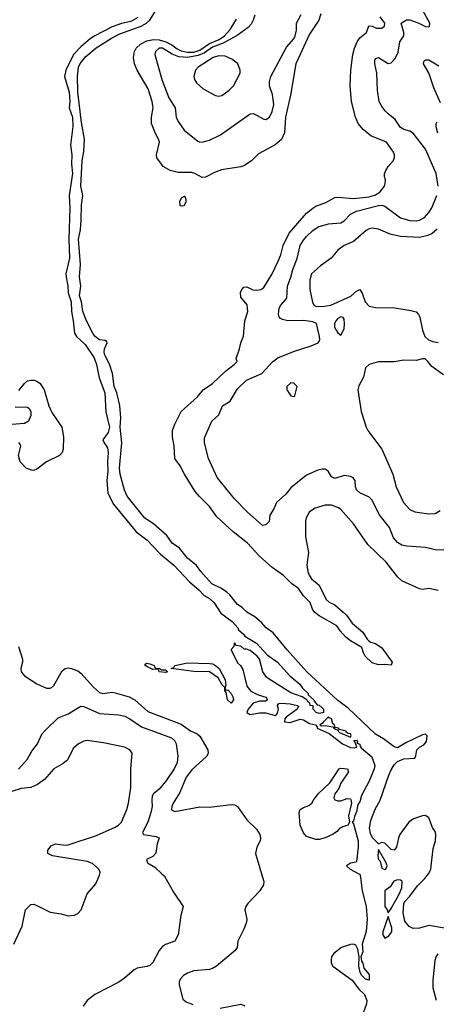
# Model space of a CAD drawing. Header units: inches. Extents: x 1384664 to 1536621, y 460766 to 646467.
# Tile 130 of 256: x 1426160 to 1428818, y 519167 to 525452. Entities that reach past the tile are written whole.
import ezdxf

# ---------------------------------------------------------------- set-up
doc = ezdxf.new("R2010")
doc.units = ezdxf.units.IN
doc.header["$MEASUREMENT"] = 0
doc.layers.add('B4521', color=7, linetype='Continuous')
doc.layers.add('B4522', color=7, linetype='Continuous')

msp = doc.modelspace()

# ---------------------------------------------------------------- linework, layer by layer
at = {"layer": 'B4521', "color": 5}
for points, elevation in [([(1426122, 519550), (1426175.6, 519664.4), (1426197.2, 519770), (1426230, 519802.8), (1426250, 519804.9), (1426270, 519798), (1426354.4, 519754.4), (1426423.9, 519743.9), (1426469.5, 519730.5), (1426510, 519734.9), (1426530, 519745.5), (1426551.6, 519770), (1426590, 519871.3), (1426645.4, 519934.6), (1426669.4, 519990), (1426670.9, 520000)], 660), ([(1427065.9, 520000), (1427083.6, 519983.6), (1427141.9, 519881.9), (1427203.7, 519790), (1427187, 519733), (1427170, 519611), (1427150, 519570.6), (1427090, 519547.3), (1427070, 519534.8), (1427050, 519511), (1427010, 519433.4), (1426990, 519414.4), (1426970, 519407), (1426910, 519397.1), (1426890, 519386), (1426827.6, 519332.4), (1426792.1, 519307.9), (1426639, 519230), (1426589.6, 519190.4), (1426565.1, 519154.9)], 640), ([(1427703.1, 520000), (1427718.3, 519950), (1427715.8, 519930), (1427691.3, 519890), (1427614.8, 519810), (1427602.6, 519790), (1427595.6, 519770), (1427609.5, 519710), (1427606, 519690), (1427590, 519646.8), (1427552.3, 519570), (1427547, 519530), (1427534, 519510), (1427414.7, 519410), (1427390, 519395.6), (1427370, 519389.3), (1427270, 519379.8), (1427230, 519366.4), (1427205.4, 519350), (1427186.4, 519330), (1427177.3, 519310), (1427177.5, 519290), (1427200.4, 519200.4), (1427221.8, 519181.8), (1427265.6, 519165.6)], 620), ([(1428324.8, 520000), (1428330, 519997.2), (1428335.5, 519975.5), (1428346.2, 519890), (1428370.3, 519790.3), (1428376.1, 519710), (1428370, 519630.7), (1428346, 519550), (1428350, 519502), (1428337.2, 519470), (1428338, 519458), (1428341.2, 519441.2), (1428350, 519429), (1428356.4, 519396.4), (1428390, 519355.8), (1428390, 519321), (1428366, 519326), (1428343, 519350), (1428333, 519370), (1428324.4, 519410), (1428326.4, 519470), (1428318, 519518), (1428304.5, 519544.5), (1428290.4, 519550.4), (1428270, 519548.2), (1428213.2, 519530), (1428163.7, 519490), (1428149.5, 519470), (1428146.6, 519450), (1428146.6, 519430), (1428158, 519410), (1428280.3, 519320.3), (1428323.7, 519263.7), (1428360.7, 519230), (1428375.1, 519190), (1428373.2, 519170), (1428351.6, 519110)], 580), ([(1428883, 519650), (1428770, 519669.3), (1428710, 519652.6), (1428671, 519651), (1428644, 519664), (1428618, 519698), (1428607, 519750), (1428612, 519808), (1428617.5, 519822.5), (1428650, 519857.2), (1428697.3, 519922.7), (1428746, 519970), (1428768.5, 520000)], 580), ([(1428818.9, 519190), (1428799.2, 519270), (1428798, 519318), (1428811.2, 519448.8), (1428816.5, 519470), (1428830.2, 519489.8)], 580), ([(1427438.2, 519141.8), (1427570, 519166.6), (1427596.6, 519156.6)], 620)]:
    msp.add_lwpolyline(points, dxfattribs=dict(at, elevation=elevation))
at = {"layer": 'B4521', "color": 5, "elevation": 580}
for points in [[(1428570, 519960.7), (1428546.8, 519953.2), (1428523.2, 519916.8), (1428489.4, 519890.6), (1428489.5, 519790), (1428504.4, 519770), (1428510, 519751.3), (1428530, 519778), (1428582, 519870), (1428599.3, 519910), (1428601.2, 519950), (1428590, 519959.3)], [(1428510, 519728), (1428477.5, 519630), (1428478, 519610), (1428490, 519588.2), (1428516.3, 519603.7), (1428534, 519630), (1428534, 519654)]]:
    msp.add_lwpolyline(points, close=True, dxfattribs=at)
at = {"layer": 'B4522', "color": 5}
for points, elevation in [([(1426913.5, 525466.5), (1426870, 525439.6), (1426810, 525428), (1426750, 525406.7), (1426638.5, 525350), (1426609.6, 525330.4), (1426550, 525279), (1426503.7, 525230), (1426454.1, 525130), (1426446.5, 525090), (1426476, 524990), (1426480.3, 524930), (1426474.4, 524890), (1426495.7, 524830), (1426499.5, 524770), (1426484.3, 524650), (1426492.2, 524590), (1426489.5, 524530), (1426497.3, 524470), (1426474.8, 524330), (1426478.7, 524250), (1426474.1, 524050), (1426477.9, 523930), (1426455.2, 523830), (1426455.3, 523810), (1426467.8, 523750), (1426468.4, 523708.4), (1426487.8, 523650), (1426490.9, 523590), (1426502, 523530), (1426509.1, 523450), (1426521.8, 523430), (1426578.3, 523378.3), (1426634.2, 523294.2), (1426649.5, 523250), (1426666.3, 523166.3), (1426703.7, 523070), (1426710.4, 522949.6), (1426732.4, 522850), (1426723.8, 522816.2), (1426690.6, 522770), (1426697.8, 522750), (1426719, 522719), (1426725, 522690), (1426720.1, 522630), (1426722.2, 522570), (1426715.5, 522510), (1426723.2, 522430), (1426759.1, 522359.1), (1426903.7, 522183.7), (1426970.6, 522130.6), (1427059.1, 522039.1), (1427143.9, 521970), (1427242.8, 521862.9), (1427305.8, 521810), (1427337.2, 521777.2), (1427370, 521757.6), (1427401, 521730), (1427442.6, 521662.6), (1427515.5, 521610), (1427550.8, 521570), (1427556.6, 521556.6), (1427587, 521530), (1427596.1, 521516.1), (1427670, 521472.2), (1427738.1, 521398.1), (1427804.5, 521350), (1427884, 521264.1), (1427947.3, 521210), (1427964.4, 521184.4), (1427999.7, 521150), (1428001.5, 521141.4), (1428037.6, 521110), (1428040.1, 521100.1), (1428058, 521078), (1428070, 521075.6), (1428090, 521059.5), (1428098.4, 521050), (1428098.9, 521041.1), (1428098, 521030), (1428092.9, 521027.1), (1428070, 521022.8), (1428052, 521030), (1428032, 521050), (1428031.6, 521071.6), (1428014, 521074), (1428012, 521090), (1427998, 521098), (1427991, 521111), (1427962, 521130), (1427890, 521154.8), (1427746, 521246), (1427734.6, 521254.6), (1427710.6, 521290), (1427690.7, 521370), (1427676, 521390), (1427630, 521424.7), (1427607.3, 521432.7), (1427592.7, 521432.7), (1427570, 521452), (1427538, 521458), (1427534, 521470), (1427528, 521472), (1427526, 521450), (1427508.4, 521431.6), (1427508.4, 521428.4), (1427550, 521346), (1427568.4, 521328.4), (1427583.1, 521303.1), (1427610, 521198), (1427634, 521166), (1427682, 521142), (1427730, 521128), (1427742, 521110), (1427730, 521101), (1427690, 521100.7), (1427650, 521088.2), (1427617.6, 521050), (1427610, 521029.3), (1427630, 521016.2), (1427690, 521027), (1427730, 521026.6), (1427790, 521009.3), (1427800.7, 521019.3), (1427806.2, 521033.8), (1427810.4, 521050.4), (1427805.5, 521074.5), (1427814, 521086), (1427830.5, 521089.5), (1427885.6, 521085.6), (1427933.2, 521073.2), (1427938, 521070), (1427929.4, 521050), (1427860.6, 520999.4), (1427851.6, 520990), (1427848.7, 520970), (1427884.8, 520964.7), (1427950, 520986.2), (1427970, 520982.6), (1428010, 520959.6), (1428048, 520950), (1428058, 520938), (1428058, 520930), (1428135.1, 520895.1), (1428219, 520830), (1428270, 520806), (1428296.8, 520803.2), (1428311.3, 520808.7), (1428301, 520841), (1428292, 520850), (1428310, 520853), (1428315.1, 520844.9), (1428313.2, 520833.2), (1428330, 520828), (1428333, 520813), (1428341.5, 520801.5), (1428406.8, 520746.8), (1428425.5, 520690), (1428421.6, 520670), (1428390, 520590.3), (1428340.9, 520499.1), (1428330, 520458.4), (1428318.4, 520441.6), (1428310, 520394.8), (1428295.3, 520364.7), (1428290, 520336), (1428282, 520330), (1428290, 520318), (1428319.4, 520210), (1428320.4, 520170), (1428310, 520078), (1428306.3, 520073.7), (1428270, 520066.8), (1428246, 520050), (1428269.2, 520030), (1428324.8, 520000)], 580), ([(1428768.5, 520000), (1428770, 520002), (1428782.8, 520030), (1428798.8, 520161.2), (1428812.4, 520210), (1428814.4, 520250), (1428810.3, 520270), (1428794.8, 520294.8), (1428770, 520357.7), (1428750, 520370.8), (1428730, 520369.2), (1428673.2, 520350), (1428643.6, 520330), (1428585.6, 520250), (1428576.2, 520230), (1428564, 520170), (1428550, 520151.3), (1428530, 520154.8), (1428490, 520195.3), (1428470, 520199.5), (1428450, 520190.4), (1428410.3, 520230.3), (1428397.5, 520257.5), (1428392.6, 520290), (1428400.6, 520339.4), (1428428.3, 520411.7), (1428460.1, 520470), (1428514.4, 520630), (1428530, 520662.7), (1428550, 520695.3), (1428570, 520716.4), (1428610, 520732.9), (1428682, 520738), (1428688.2, 520751.8), (1428693.6, 520790), (1428710, 520808.5), (1428737.8, 520822.2), (1428756.5, 520843.5), (1428759.4, 520879.4), (1428750.3, 520890.3), (1428730, 520887.2), (1428623.9, 520836.1), (1428570, 520804.4), (1428550, 520810.5), (1428481, 520861), (1428430, 520890.2), (1428256.3, 521056.3), (1428190, 521106.1), (1427992.6, 521290), (1427865.9, 521430), (1427777.3, 521537.3), (1427732.7, 521570), (1427703.1, 521603.1), (1427659.7, 521639.7), (1427610, 521668.9), (1427578.7, 521698.7), (1427550, 521718), (1427501.5, 521781.5), (1427479.4, 521799.4), (1427443.5, 521823.5), (1427385, 521850), (1427315.4, 521930), (1427288.8, 521968.8), (1427230, 522015), (1427178.5, 522078.5), (1427132.1, 522110), (1427098.4, 522158.4), (1427014.4, 522234.4), (1426959, 522270), (1426844.8, 522410), (1426827.7, 522447.7), (1426801.8, 522550), (1426797.4, 522590), (1426811.7, 522750), (1426801.4, 522850), (1426805.7, 522910), (1426798.3, 522990), (1426778.7, 523070), (1426762.5, 523110), (1426752.5, 523192.5), (1426733.3, 523253.3), (1426702.5, 523310), (1426697.8, 523330), (1426700.1, 523350), (1426718.8, 523390), (1426716.8, 523396.8), (1426704.6, 523404.6), (1426670, 523408.8), (1426640.8, 523430), (1426627.7, 523447.7), (1426586.6, 523530), (1426563.6, 523590), (1426554.7, 523650), (1426541.9, 523690), (1426549.2, 523750), (1426541.6, 523810), (1426548.7, 523890), (1426535.8, 524050), (1426547.6, 524110), (1426553, 524173), (1426553.5, 524270), (1426561.7, 524330), (1426550.9, 524390), (1426558.7, 524550), (1426569.7, 524610), (1426573.1, 524690), (1426555.1, 524795.1), (1426530.6, 524989.5), (1426528.9, 525091.1), (1426535.9, 525150), (1426546.7, 525173.3), (1426582.3, 525217.7), (1426647.3, 525272.8), (1426745.4, 525334.6), (1426799, 525361), (1426934.6, 525410), (1426969.4, 525430), (1426990, 525449.9), (1427027.5, 525510)], 580), ([(1428081.5, 525490), (1428068.1, 525450), (1428010, 525360.1), (1427920.8, 525170), (1427887.7, 524970), (1427855.9, 524830), (1427850.2, 524730), (1427830, 524686.6), (1427790, 524652.9), (1427684, 524596), (1427638.9, 524550), (1427590, 524519.8), (1427570, 524512.7), (1427446.7, 524493.3), (1427403.1, 524476.9), (1427346, 524446), (1427325.2, 524445.2), (1427277.3, 524470), (1427255.5, 524475.5), (1427170, 524475.9), (1427119.3, 524490), (1427075.4, 524515.4), (1427034.6, 524570), (1427032.7, 524590), (1427052.1, 524670), (1427045.8, 524690), (1427025.4, 524725.4), (1427001.5, 524790), (1427001.1, 524830), (1427011.5, 524890), (1427006, 524930), (1426979, 525010), (1426910.1, 525130), (1426893.4, 525170), (1426885.8, 525210), (1426892.5, 525250), (1426902.7, 525270), (1426930, 525296), (1426970, 525316.5), (1427014.5, 525325.5), (1427050, 525322.4), (1427093.1, 525310), (1427130, 525292.1), (1427165.3, 525265.3), (1427190, 525252.7), (1427230, 525244.4), (1427270, 525245.2), (1427310, 525258.2), (1427370, 525300.4), (1427433.4, 525326.6), (1427465.7, 525350), (1427502, 525390), (1427543.9, 525456.1)], 620), ([(1427659.5, 525480.5), (1427650.1, 525449.9), (1427636.2, 525423.8), (1427616.9, 525403.1), (1427547.9, 525352.1), (1427458, 525302), (1427390, 525276.4), (1427338.9, 525241.1), (1427297.6, 525222.4), (1427230, 525210.2), (1427175.1, 525215.1), (1427131.9, 525231.8), (1427070, 525269.8), (1427050, 525270.9), (1427025.8, 525250), (1427022.4, 525230), (1427066.8, 525070), (1427112.3, 524952.3), (1427150.9, 524890), (1427158.2, 524830), (1427170, 524803.1), (1427210, 524747), (1427296.5, 524676.5), (1427310, 524670.3), (1427330, 524671.4), (1427370, 524683), (1427442.2, 524717.8), (1427630, 524850.5), (1427652.7, 524852.7), (1427716.7, 524816.7), (1427730, 524815.8), (1427752.9, 524830), (1427770, 524865.5), (1427780.7, 524910), (1427773.8, 524973.8), (1427754.5, 525030), (1427754.6, 525054.6), (1427762.9, 525090), (1427862.9, 525277.1), (1427908.5, 525330), (1427917.8, 525350), (1427926.1, 525386.1), (1427925.1, 525430), (1427955.8, 525484.2)], 640), ([(1428830, 521807.2), (1428770, 521821.1), (1428730, 521814.6), (1428710, 521817.8), (1428598.3, 521870), (1428573.3, 521893.3), (1428497.4, 521990), (1428381.3, 522101.3), (1428290, 522234.4), (1428210, 522324.6), (1428194.9, 522334.9), (1428150, 522352.3), (1428110, 522353.8), (1428045.8, 522334.2), (1428008.3, 522310), (1427987.2, 522272.8), (1427983.1, 522250), (1427983.1, 522150), (1428002.3, 522050), (1427991.6, 521970), (1427997.6, 521930), (1428006.6, 521906.6), (1428022.8, 521882.8), (1428070, 521841.2), (1428114.5, 521750), (1428133.6, 521733.6), (1428170, 521716.3), (1428224.5, 521670), (1428244.5, 521650), (1428280.3, 521600.3), (1428350, 521541.3), (1428376.9, 521496.9), (1428387.3, 521487.3), (1428398.7, 521478.7), (1428430, 521469.7), (1428470, 521442), (1428537, 521350), (1428530, 521331.3), (1428490, 521336.3), (1428450, 521332.7), (1428410, 521346.7), (1428364.2, 521390), (1428353, 521410), (1428343.5, 521443.5), (1428270, 521487), (1428240.5, 521510), (1428203.8, 521550), (1428183, 521583), (1428070, 521645.4), (1428040.2, 521670), (1428027.7, 521690), (1428012.4, 521732.4), (1427970, 521774), (1427939.9, 521819.9), (1427895.5, 521850), (1427844.1, 521904.1), (1427770, 521955.5), (1427688.2, 522030), (1427613, 522110), (1427522.2, 522182.2), (1427418.2, 522278.2), (1427370, 522344.4), (1427307.2, 522407.2), (1427280.4, 522440.4), (1427211.2, 522550), (1427184.7, 522604.7), (1427150.3, 522650), (1427145.7, 522730), (1427134.2, 522790), (1427135, 522830), (1427149.3, 522870), (1427189.2, 522950), (1427294.6, 523045.4), (1427331.3, 523090), (1427390, 523129.8), (1427472.3, 523207.7), (1427528.9, 523250), (1427546.7, 523270), (1427542, 523290), (1427563.1, 523350), (1427570.3, 523390), (1427587.8, 523432.2), (1427596.1, 523530), (1427615.8, 523590), (1427611.4, 523631.4), (1427570, 523680.7), (1427569.4, 523710), (1427578, 523730), (1427590, 523744.2), (1427610, 523746), (1427647.2, 523727.2), (1427670, 523724.5), (1427699.3, 523730), (1427717.4, 523742.6), (1427770.1, 523829.9), (1427809.6, 523910), (1427825.9, 523950), (1427841.3, 524010), (1427880.1, 524090), (1427990, 524216.8), (1428030, 524249.1), (1428050, 524261.3), (1428114.2, 524285.8), (1428170, 524316.8), (1428190, 524319), (1428290, 524309.6), (1428390, 524322.1), (1428430, 524334.7), (1428458, 524350), (1428487.6, 524390), (1428492.6, 524407.4), (1428494.4, 524430), (1428488.1, 524450), (1428488.6, 524468.6), (1428495.3, 524490), (1428510, 524514.1), (1428543.5, 524550), (1428552.4, 524572.4), (1428551.8, 524590), (1428545.4, 524605.4), (1428500.3, 524670), (1428401.5, 524710), (1428351.6, 524750), (1428320.2, 524790), (1428302.7, 524830), (1428277.8, 524930), (1428269.4, 525030), (1428272.9, 525130), (1428286, 525230), (1428295.9, 525270), (1428312.5, 525310), (1428330, 525336.8), (1428373.7, 525370), (1428387.9, 525412.1), (1428410, 525409.7), (1428437.6, 525397.6), (1428470, 525398.3), (1428487.3, 525410), (1428489, 525430), (1428460.6, 525470)], 620), ([(1428829.1, 524390), (1428818.1, 524470), (1428750, 524626.5), (1428670, 524726.7), (1428650, 524740.2), (1428610, 524751.8), (1428590, 524764.1), (1428555.3, 524815.3), (1428510.2, 524850), (1428492.3, 524870), (1428470, 524898.9), (1428453.5, 524930), (1428442.3, 525002.3), (1428439.4, 525110), (1428426.6, 525170), (1428426.1, 525193.9), (1428430, 525203.6), (1428450, 525209.7), (1428510, 525173), (1428530, 525177.6), (1428555.9, 525204.1), (1428574.7, 525245.3), (1428584.7, 525310), (1428611.3, 525350), (1428610.2, 525370.2), (1428594.8, 525430), (1428628.7, 525451.3), (1428648.9, 525451.1), (1428707.6, 525430), (1428750, 525408.9), (1428770, 525406.4), (1428775.3, 525410), (1428776.6, 525430), (1428731.7, 525510)], 640), ([(1428835.4, 525155.4), (1428770, 525194.2), (1428746.4, 525193.6), (1428736.9, 525183.1), (1428734.8, 525170), (1428770, 525107.9), (1428799.4, 525019.4), (1428842.7, 524922.7)], 660), ([(1428821.4, 524798.6), (1428815.2, 524784.7), (1428814.4, 524770), (1428824.8, 524730)], 660), ([(1428890, 522065.3), (1428810, 522068.3), (1428750, 522082.2), (1428630, 522090.2), (1428598.4, 522098.4), (1428570, 522115.3), (1428544.3, 522144.3), (1428519.6, 522210), (1428454.1, 522294.1), (1428410, 522385.3), (1428390, 522403.1), (1428330, 522432.2), (1428309.3, 522450), (1428302.8, 522470), (1428300.3, 522510), (1428288.2, 522528.2), (1428270, 522536.5), (1428230, 522543.2), (1428170, 522523.9), (1428150, 522534.3), (1428128.7, 522570), (1428110, 522581.8), (1428090, 522583.6), (1428063, 522577), (1427990, 522544.9), (1427890, 522463.6), (1427857, 522423), (1427798.5, 522370), (1427782.2, 522330), (1427755.4, 522290), (1427751, 522249), (1427730, 522228), (1427710, 522222.4), (1427611.2, 522310), (1427530, 522392.8), (1427419.7, 522530), (1427365.5, 522650), (1427339.6, 522750), (1427338.3, 522781.7), (1427386.4, 522890), (1427430.2, 522929.8), (1427453.7, 522986.3), (1427502.8, 523017.2), (1427550, 523095.8), (1427607, 523150), (1427705.7, 523194.3), (1427772.4, 523267.6), (1427807.1, 523292.9), (1427906, 523334), (1428020.7, 523370), (1428063.5, 523390), (1428070, 523398.5), (1428075.1, 523410), (1428073.3, 523430), (1428052.7, 523512.7), (1428030, 523522.3), (1427970, 523532), (1427870, 523528.6), (1427837.1, 523537.1), (1427823.8, 523543.8), (1427815, 523555), (1427812.1, 523572.1), (1427815.5, 523610), (1427825.2, 523630), (1427865.2, 523674.8), (1427867.7, 523750), (1427891, 523809), (1427902.3, 523857.7), (1427931.4, 523928.6), (1427950, 524010.9), (1427970, 524044.6), (1427990, 524067.2), (1428030, 524107.1), (1428063.7, 524130), (1428130, 524149.2), (1428210, 524155.2), (1428230, 524167), (1428270.1, 524209.9), (1428308.8, 524230), (1428450, 524266), (1428470, 524267.1), (1428490, 524260.9), (1428590, 524186.4), (1428649.9, 524169.9), (1428690, 524167.6), (1428710, 524171.9), (1428742.2, 524190), (1428770, 524220.8), (1428790, 524250.9), (1428822.2, 524330)], 640), ([(1428824.6, 524115.4), (1428792, 524088), (1428765.2, 524074.8), (1428710, 524060.8), (1428590, 524067.5), (1428523.4, 524083.4), (1428450, 524115), (1428410, 524121.4), (1428390, 524116.2), (1428370, 524106), (1428290, 524036.2), (1428230.5, 524010), (1428190, 523981.1), (1428147.4, 523930), (1428079.3, 523880.7), (1428021.7, 523830), (1428012.1, 523792.1), (1428012.2, 523730), (1428027.8, 523647.8), (1428035.8, 523630), (1428050, 523624.2), (1428090, 523620.8), (1428146.2, 523630), (1428273.4, 523686.6), (1428310, 523719.5), (1428330, 523730.4), (1428345.5, 523705.5), (1428365.2, 523650), (1428390, 523623.8), (1428430, 523614.6), (1428552.7, 523612.7), (1428656.4, 523596.4), (1428690, 523586.4), (1428705.6, 523570), (1428713.6, 523553.6), (1428729.6, 523469.6), (1428745.8, 523430), (1428768.5, 523408.5), (1428796.8, 523396.8), (1428830, 523391.7)], 660), ([(1428864.6, 523184.6), (1428790, 523238), (1428765.1, 523270), (1428746.2, 523286.2), (1428730, 523288), (1428690, 523276.1), (1428610, 523279.3), (1428550, 523267), (1428450, 523268.7), (1428390, 523251.9), (1428367.2, 523230), (1428353.4, 523170), (1428324.4, 523115.6), (1428317.7, 523090), (1428339.6, 522950), (1428371.6, 522850), (1428381.7, 522830), (1428471.2, 522710), (1428540.5, 522550), (1428562.4, 522470), (1428608.2, 522370), (1428650, 522325.8), (1428680.7, 522310), (1428770, 522298.4), (1428810, 522300.2), (1428841.9, 522318.1)], 660), ([(1426155.2, 523084.8), (1426190.5, 523129.6), (1426210, 523145.8), (1426230, 523151.6), (1426251.2, 523151.2), (1426270, 523145.4), (1426290.5, 523130), (1426315.5, 523090), (1426346.7, 522986.7), (1426365, 522945), (1426429.1, 522850), (1426439.3, 522790), (1426437, 522710), (1426431.8, 522690), (1426414.5, 522670), (1426330.8, 522629.2), (1426270, 522582.2), (1426250, 522575), (1426235.8, 522575.8), (1426200.2, 522590), (1426162, 522630), (1426152.5, 522670), (1426166.5, 522730), (1426162.7, 522742.7), (1426153.2, 522753.3)], 620), ([(1426130, 522981.1), (1426210, 522977.6), (1426219.7, 522970), (1426229.8, 522950), (1426230, 522926), (1426215.4, 522890), (1426190, 522874.4), (1426110, 522867.1)], 640), ([(1426151.8, 521450), (1426177.5, 521370), (1426178.7, 521350), (1426167.5, 521310), (1426168.1, 521290), (1426190, 521263), (1426270, 521211.4), (1426330, 521185.6), (1426354.8, 521185.2), (1426370, 521192.8), (1426377.5, 521202.5), (1426430, 521295), (1426450.1, 521309.9), (1426470, 521314.3), (1426490, 521311.3), (1426530, 521294.3), (1426550, 521280.3), (1426630, 521190.5), (1426670, 521157), (1426690, 521149.9), (1426750, 521158.6), (1426770, 521155.9), (1426858, 521130), (1426894.9, 521110), (1426976.5, 521036.5), (1427190, 520954.3), (1427250, 520911.7), (1427293.2, 520893.2), (1427310, 520877.8), (1427360.7, 520790), (1427363.2, 520770), (1427354.5, 520750), (1427257.5, 520662.5), (1427222.6, 520617.4), (1427182.2, 520517.8), (1427138.7, 520450), (1427129.9, 520430), (1427128.8, 520408.8), (1427150, 520398.1), (1427308.2, 520428.2), (1427370, 520425.3), (1427510, 520442.3), (1427530, 520440.2), (1427549.9, 520429.9), (1427610, 520343.5), (1427670, 520284.2), (1427691.5, 520250), (1427695.9, 520230), (1427693.8, 520210), (1427674, 520170), (1427663.5, 520130), (1427703.1, 520000)], 620), ([(1426152.8, 520667.2), (1426207.8, 520730), (1426237.5, 520782.5), (1426273.8, 520830), (1426301.2, 520890), (1426324.2, 520915.8), (1426405.6, 520994.4), (1426470, 521021.3), (1426550, 521069), (1426570, 521067.3), (1426670, 521023.9), (1426790, 521015.2), (1426830, 521006), (1426862, 520990), (1426937.5, 520937.5), (1427128, 520868), (1427147.9, 520850), (1427158.2, 520830), (1427169.2, 520750), (1427164.2, 520710), (1427145.8, 520670), (1427092.9, 520590), (1427050, 520540.7), (1427014.5, 520510), (1427005.5, 520494.5), (1427002.2, 520470), (1427004.7, 520430), (1426997.5, 520390), (1426977.7, 520330), (1426943.5, 520263.5), (1426949.7, 520249.7), (1427030, 520238.4), (1427049, 520230), (1427037, 520190), (1427029.4, 520130.6), (1427008.7, 520110), (1426969.2, 520090), (1426975.1, 520070), (1427021.3, 520041.3), (1427065.9, 520000)], 640), ([(1426670.9, 520000), (1426672.3, 520010), (1426663.7, 520030), (1426624.9, 520064.9), (1426590, 520078.8), (1426370, 520115.3), (1426338.4, 520130), (1426338.7, 520150), (1426361.6, 520178.4), (1426388.5, 520191.6), (1426450, 520183.2), (1426470, 520184.7), (1426650, 520244.5), (1426770, 520296.8), (1426790.7, 520309.3), (1426810, 520328.4), (1426842.7, 520410), (1426854, 520450), (1426868.5, 520550), (1426868.2, 520670), (1426877.4, 520770), (1426861.6, 520790), (1426827.9, 520807.9), (1426694.7, 520834.7), (1426590.4, 520849.6), (1426570, 520847.3), (1426534.8, 520830), (1426500.3, 520799.7), (1426466.3, 520730), (1426458.3, 520721.7), (1426436.3, 520703.7), (1426376.9, 520670), (1426318.2, 520601.8), (1426274.4, 520570), (1426230.6, 520550), (1426170, 520544.1), (1426110, 520525.1)], 660)]:
    msp.add_lwpolyline(points, dxfattribs=dict(at, elevation=elevation))
for points, elevation in [([(1427430, 525222), (1427393.7, 525210), (1427298, 525150), (1427282.2, 525130), (1427271.7, 525090), (1427275.3, 525070), (1427288.4, 525050), (1427331.3, 525011.3), (1427410, 524968), (1427430, 524963), (1427450, 524968), (1427497.3, 525002.7), (1427524, 525030), (1427567.6, 525110), (1427567.6, 525130), (1427551.8, 525170), (1427518, 525198), (1427470, 525218.8)], 660), ([(1427210, 524323), (1427190, 524312.8), (1427179.4, 524290), (1427182.3, 524270), (1427190, 524263.5), (1427210, 524266.4), (1427221.1, 524290), (1427221.5, 524301.4), (1427217.6, 524317.6)], 620), ([(1428210, 523555.2), (1428190, 523544.1), (1428176.5, 523530), (1428167.8, 523510), (1428169.3, 523490), (1428179.5, 523470), (1428190, 523453), (1428210, 523439.1), (1428230, 523478.8), (1428232.8, 523510), (1428230, 523540.7), (1428223.5, 523550)], 660), ([(1427890, 523133.3), (1427865.3, 523110), (1427865.2, 523090), (1427890, 523051), (1427910, 523046), (1427915.3, 523050), (1427931.1, 523110), (1427910, 523131.6)], 660), ([(1427062, 521302), (1427090, 521302), (1427102, 521290), (1427090, 521285.2), (1427050, 521288.7), (1427046, 521306), (1427010, 521304), (1426970, 521322.7), (1426961.2, 521330), (1426961.2, 521338.8), (1426970, 521344.7), (1426990, 521340.5), (1427018.8, 521330), (1427020.7, 521320.7), (1427030.8, 521310.8), (1427054, 521310)], 580), ([(1427510, 521089.7), (1427485.2, 521110), (1427476.4, 521156.4), (1427468.7, 521170), (1427468, 521190), (1427450, 521208), (1427425.2, 521250), (1427370, 521289.3), (1427270, 521291.8), (1427126, 521310), (1427144, 521316), (1427150, 521330.4), (1427230, 521346.4), (1427370, 521343.1), (1427390, 521340.3), (1427410, 521330.3), (1427432.2, 521310), (1427470, 521238), (1427475.3, 521204.7), (1427471.6, 521191.6), (1427474, 521174), (1427490, 521172), (1427510, 521151), (1427519.1, 521130), (1427524, 521110)], 580), ([(1428130, 521002), (1428098, 520970), (1428096.9, 520963.1), (1428074, 520950), (1428084.7, 520944.7), (1428110, 520946), (1428158, 520938), (1428166.4, 520926.4), (1428194, 520914), (1428191, 520910), (1428201.1, 520901.1), (1428270, 520871.3), (1428275.6, 520884.4), (1428270, 520893.5), (1428256.3, 520896.3), (1428244.1, 520904.1), (1428242.7, 520910), (1428200.9, 520920.9), (1428194, 520930), (1428172.7, 520932.7), (1428168, 520950), (1428157.2, 520957.2), (1428150, 520988.7), (1428134.8, 520994.8)], 580), ([(1428190, 520464.7), (1428210, 520466), (1428250, 520481), (1428270, 520478), (1428273.2, 520473.2), (1428277.3, 520450), (1428257.3, 520370), (1428264, 520330), (1428253.4, 520310), (1428221.2, 520298.8), (1428195.8, 520284.2), (1428184.9, 520270), (1428154.9, 520250), (1428110, 520229.8), (1428070, 520218.4), (1428050, 520219.5), (1427990, 520238), (1427970, 520260.9), (1427950, 520309.3), (1427942.4, 520390), (1427950, 520410.4), (1427970, 520423), (1428005.1, 520434.9), (1428024, 520450), (1428034, 520470), (1428065.2, 520510), (1428139.6, 520580.4), (1428199, 520670), (1428210, 520674), (1428250.7, 520670), (1428258, 520650), (1428210, 520578), (1428196.3, 520543.7), (1428171.3, 520510), (1428164.7, 520484.7), (1428171.6, 520471.6)], 580), ([(1428450, 520155.3), (1428444.8, 520115.2), (1428450, 520090.6), (1428459.5, 520079.5), (1428470, 520035.5), (1428490, 520028.2), (1428495.3, 520030), (1428504, 520050), (1428499, 520070)], 580)]:
    msp.add_lwpolyline(points, close=True, dxfattribs=dict(at, elevation=elevation))

doc.saveas('drawing.dxf')
